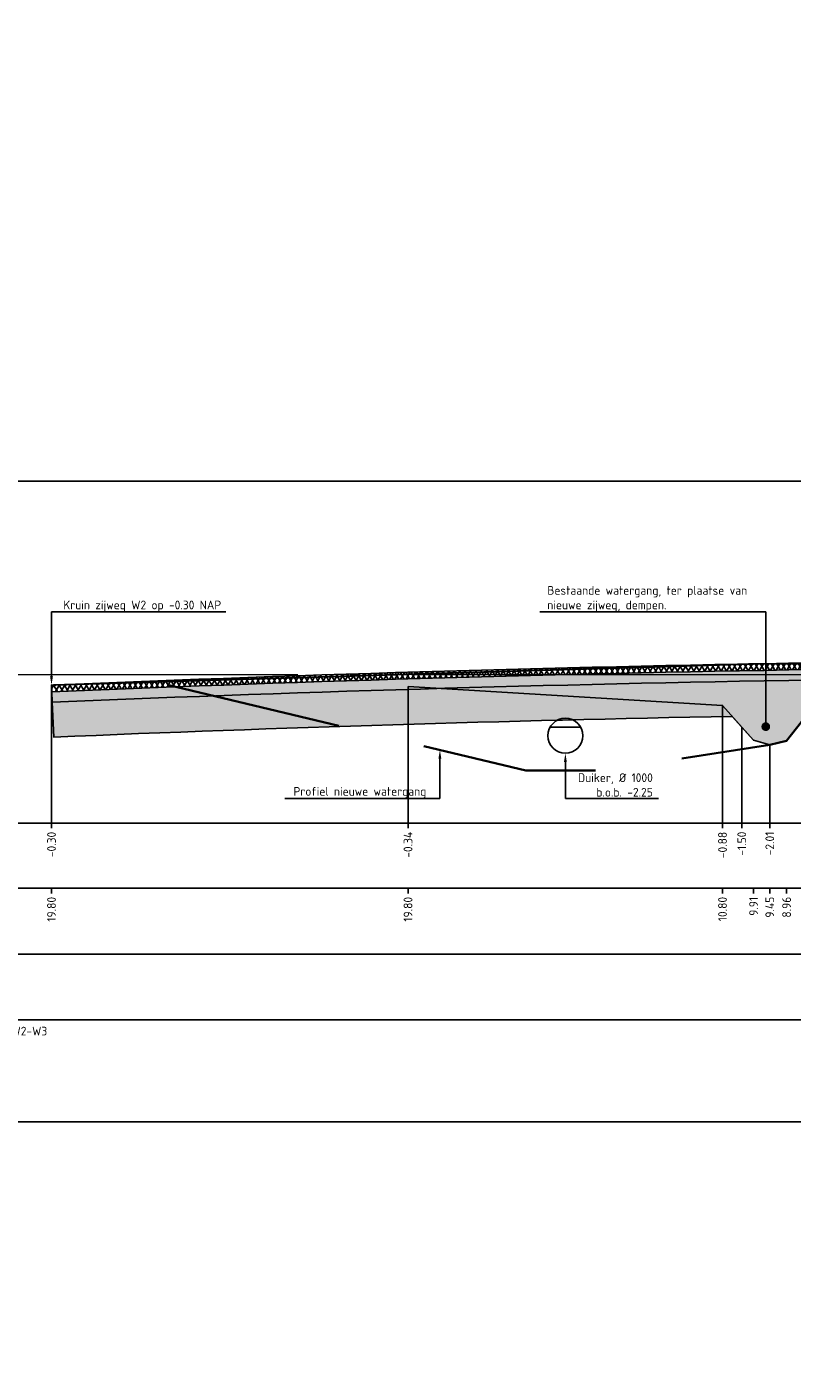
# Model space of a CAD drawing. Extents: x 102676 to 106538, y 417474 to 420545.
# Tile 39 of 112: x 104202 to 104223, y 418469 to 418508. Entities that reach past the tile are written whole.
import ezdxf
from ezdxf import colors
from ezdxf.entities.mleader import LeaderData, LeaderLine
from ezdxf.math import Vec2, Vec3

# ---------------------------------------------------------------- set-up
doc = ezdxf.new("R2010")
doc.units = 0
for name, pattern in [('AL-NAP_LIJN', [15.25, 12, -1.5, 0.25, -1.5]), ('DASHED', [0.75, 0.5, -0.25]), ('DGN Style 2', [10.029034, 6.01742, -4.011614])]:
    doc.linetypes.add(name, pattern=pattern)
doc.layers.get('0').update_dxf_attribs({"lineweight": 25})
for name, color, linetype, lineweight in [('B-WE-GW-GROND_ZAND-AD', 7, 'Continuous', 25), ('B-WE-GW-GRONDWERKLIJN_KRUIN-G', 90, 'Continuous', 25), ('B-WE-VH-VERHARDING_FUNDERING_BIMS-GD', 7, 'Continuous', 25), ('N-RO-WH-WATERLIJN', 150, 'Continuous', 25), ('N-WE-AM-NAP-G', 7, 'AL-NAP_LIJN', 18), ('N-WE-GW-GROND_ZAND-AD', 7, 'Continuous', 25), ('N-WE-VH-VERHARDING_ASFALT-A', 252, 'Continuous', 25), ('N-WE-VH-VERHARDING_ASFALT-GD', 252, 'Continuous', 25), ('N-WE-VH-VERHARDING_FUNDERING-A', 252, 'Continuous', 25), ('N-WE-WH-WATERBODEM-G', 90, 'AL-MAAIVELD', 35), ('X-XX-AL-LEGENDA-T25', 7, 'Continuous', 25), ('X-XX-AL-PROFIELBALK-G', 7, 'Continuous', 25), ('X-XX-AL-PROFIELBALK-T25', 7, 'Continuous', 25), ('X-XX-AL-TEKENBLAD_KADER_ROOSTERVERDELING-G', 7, 'Continuous', 25), ('X-XX-AL-VERWIJZING_DOORSNEDE-M_NIEUW', 1, 'Continuous', 25), ('X-XX-AL-VERWIJZING_DOORSNEDE-M_OUD', 7, 'Continuous', 25)]:
    doc.layers.add(name, color=color, linetype=linetype, lineweight=lineweight)
doc.layers.add('N-OI-RI-DUIKER', color=7, linetype='Continuous', lineweight=25, true_color=0x35b137)
doc.styles.add('NLCS-ISO-ANNOTATIEF-T25', font='NLCS-ISO.ttf', dxfattribs={"height": 2.5})
doc.linetypes.add('AL-MAAIVELD', pattern='A,12,[40,NLCS.shx,S=1,R=0,X=0,Y=-0.5],12', length=24)

# ---------------------------------------------------------------- blocks, each defined once
blk = doc.blocks.new('_Dot')
at = {"color": 0, "linetype": 'ByBlock', "lineweight": -2}
blk.add_line((-0.5, 0), (-1, 0), dxfattribs=at)
at = {"color": 0, "linetype": 'ByBlock', "const_width": 0.5}
blk.add_lwpolyline([(-0.25, 0, 1), (0.25, 0, 1)], format="xyb", close=True, dxfattribs=at)

msp = doc.modelspace()

# ---------------------------------------------------------------- hatches: boundary and pattern name
at = {"layer": 'B-WE-GW-GROND_ZAND-AD', "transparency": 33554687}
h = msp.add_hatch(dxfattribs=at)
h.set_pattern_fill('AGW-GROND_ZAND_FUNDERINGSZAND', color=8, scale=0.1, pattern_type=2)
h.set_pattern_definition([(37.5, (0, 0), (-0.00629933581, 0.1926823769), [0, -0.152, 0, -0.17, 0, -0.1625]), (7.5, (0, 0), (0.17697767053, 0.28221460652), [0, -0.082, 0, -0.137, 0, -0.0525]), (327.5, (-0.123, 0), (0.311414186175, 0.000565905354), [0, -0.05, 0, -0.18, 0, -0.235]), (317.5, (-0.123, 0), (0.30061266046, 0.0877675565), [0, -0.025, 0, -0.118, 0, -0.135])])
edge = h.paths.add_edge_path()
edge.add_line((104228.88, 418488.6231), (104228.88, 418488.8754))
edge.add_arc((104229.8722, 418253.7906), 235.0869, 90.241808, 91.254044)
edge.add_arc((104237.8843, 417640.0349), 848.8882, 90.8880717, 92.4061135)
edge.add_line((104202.246, 418488.1747), (104202.288, 418487.1756))
edge.add_arc((104237.8843, 417640.0349), 847.8882, 91.0931875, 92.4061166, ccw=False)
edge.add_line((104221.7078, 418487.7688), (104222.3165, 418487.0843))
edge.add_line((104222.3165, 418487.0843), (104222.7796, 418486.9543))
edge.add_line((104222.7796, 418486.9543), (104223.2614, 418487.0643))
edge.add_line((104223.2614, 418487.0643), (104224.1506, 418488.2025))
edge.add_line((104224.1506, 418488.2025), (104225.3677, 418488.3107))
edge.add_line((104225.3677, 418488.3107), (104227.1677, 418488.4708))
edge.add_line((104227.1677, 418488.4708), (104228.88, 418488.6231))
at = {"layer": 'N-WE-VH-VERHARDING_ASFALT-A', "transparency": 33554687}
h = msp.add_hatch(dxfattribs=at)
h.set_pattern_fill('AVH-ASFALT_LAAG1-SOD', color=256, scale=30, pattern_type=2)
h.set_pattern_definition([(60, (0, 0), (-0.11691342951, 0.0675), []), (120, (0, 0), (-0.11691342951, -0.0675), [])])
edge = h.paths.add_edge_path()
edge.add_arc((104237.8843, 417640.0349), 849.3782, 88.3578158, 92.4061882)
edge.add_line((104202.2244, 418488.6642), (104202.2334, 418488.4744))
edge.add_arc((104237.8843, 417640.0349), 849.1882, 88.3578158, 92.4061166, ccw=False)
edge.add_line((104262.22, 418488.8743), (104262.2254, 418489.0643))
at = {"layer": 'N-WE-VH-VERHARDING_FUNDERING-A', "transparency": 33554687}
h = msp.add_hatch(dxfattribs=at)
h.set_pattern_fill('AVH-FUNDERING_BIMS', color=256, scale=0.25, pattern_type=2)
h.set_pattern_definition([(30, (0, 0), (0.072168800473, 0.124999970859), [0.025, -0.225]), (150, (0, 0), (-0.144337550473, 2.9141e-08), [0.025, -0.225])])
edge = h.paths.add_edge_path()
edge.add_arc((104237.8695, 417640.4529), 848.77, 90.8871907, 92.4063005)
edge.add_line((104202.2334, 418488.4744), (104202.246, 418488.1747))
edge.add_arc((104237.8843, 417640.0349), 848.8882, 90.8880717, 92.4061135, ccw=False)
edge.add_arc((104237.8843, 417640.0505), 848.8726, 89.875853, 90.8880887, ccw=False)
edge.add_arc((104237.8843, 417640.0349), 848.8882, 88.3578158, 89.8758576, ccw=False)
edge.add_line((104262.2114, 418488.5745), (104262.22, 418488.8743))
edge.add_arc((104237.8843, 417640.0349), 849.1882, 88.3578158, 89.8758576)
edge.add_arc((104237.8821, 417640.9915), 848.2316, 89.8755724, 90.8886108)

# ---------------------------------------------------------------- linework, layer by layer
at = {"layer": 'B-WE-GW-GRONDWERKLIJN_KRUIN-G', "color": 8, "elevation": -1.8495}
msp.add_lwpolyline([(104212.4273, 418488.6243), (104221.4273, 418488.0843), (104222.3165, 418487.0843), (104222.7796, 418486.9543), (104223.2614, 418487.0643), (104224.1506, 418488.2025), (104227.3809, 418489.2343), (104228.88, 418489.294, -0.014979), (104232.2254, 418489.3943, -0.0151831), (104235.5708, 418489.294), (104237.2539, 418489.1943), (104238.1236, 418489.0643), (104240.1398, 418488.7629), (104242.266, 418487.1243), (104242.5093, 418487.0343), (104242.7525, 418487.1143), (104244.1497, 418488.1459), (104253.1497, 418488.7143)], format="xyb", dxfattribs=at)
at = {"layer": 'B-WE-VH-VERHARDING_FUNDERING_BIMS-GD', "elevation": 0.494}
msp.add_lwpolyline([(104224.7273, 418489.1211, 0.0066285), (104202.2334, 418488.4744), (104202.246, 418488.1747, -0.0066238), (104224.7272, 418488.8211, -0.0044167), (104239.7236, 418488.9211, -0.0066238), (104262.2114, 418488.5745), (104262.22, 418488.8743, 0.0066238), (104239.7242, 418489.2211), (104239.7242, 418489.2211, 0.0044202)], format="xyb", close=True, dxfattribs=at)
at = {"layer": 'B-WE-VH-VERHARDING_FUNDERING_BIMS-GD'}
msp.add_arc((104232.2254, 418465.2021, 0.71), 55.8524, 86.56611, 86.56611, dxfattribs=at)
at = {"layer": 'N-OI-RI-DUIKER', "ltscale": 2}
msp.add_circle((104216.931, 418487.2143), 0.5, dxfattribs=at)
at = {"layer": 'N-RO-WH-WATERLIJN'}
msp.add_lwpolyline([(104216.498, 418487.4643), (104217.364, 418487.4643)], dxfattribs=at)
at = {"layer": 'N-WE-AM-NAP-G', "color": 9, "lineweight": 13, "true_color": 0xd19cc7}
msp.add_lwpolyline([(104197.2749, 418488.9643), (104262.591, 418488.9643)], dxfattribs=at)
at = {"layer": 'N-WE-GW-GROND_ZAND-AD', "elevation": 0.494}
msp.add_lwpolyline([(104228.88, 418488.6231), (104228.88, 418488.8754, 0.0044167), (104224.7272, 418488.8211, 0.0066238), (104202.246, 418488.1747), (104202.288, 418487.1756, -0.0057288), (104221.7078, 418487.7688), (104222.3165, 418487.0843), (104222.7796, 418486.9543), (104223.2614, 418487.0643), (104224.1506, 418488.2025), (104225.3677, 418488.3107), (104225.3677, 418488.3107), (104227.1677, 418488.4708), (104227.1677, 418488.4708), (104228.88, 418488.6231)], format="xyb", close=True, dxfattribs=at)
at = {"layer": 'N-WE-VH-VERHARDING_ASFALT-GD', "color": 4, "linetype": 'DGN Style 2', "const_width": 0.05, "elevation": 0.494}
msp.add_lwpolyline([(104262.2254, 418489.0643, 0.0176659), (104202.2254, 418488.6643)], format="xyb", dxfattribs=at)
at = {"layer": 'N-WE-VH-VERHARDING_ASFALT-GD', "elevation": 0.494}
msp.add_lwpolyline([(104224.7273, 418489.1211, -0.0044202), (104239.7242, 418489.2211, -0.0066238), (104262.22, 418488.8743), (104262.2254, 418489.0643, 0.0066241), (104239.7236, 418489.4111), (104239.7236, 418489.4111, 0.0044141), (104224.7273, 418489.3112, 0.0066263), (104202.2244, 418488.6642), (104202.2334, 418488.4744, -0.0066285)], format="xyb", close=True, dxfattribs=at)
at = {"layer": 'N-WE-WH-WATERBODEM-G', "linetype": 'DASHED', "ltscale": 10, "flags": 128}
msp.add_lwpolyline([(104205.5833, 418488.6643), (104215.7961, 418486.2143), (104218.0659, 418486.2143), (104222.7796, 418486.9543), (104223.2614, 418487.0643), (104224.1506, 418488.2025), (104227.3809, 418489.2343)], dxfattribs=at)
at = {"layer": 'X-XX-AL-PROFIELBALK-G', "color": 7, "linetype": 'Continuous', "lineweight": 25}
for p, q in [((104202.2254, 418484.7143, 0.494), (104202.2254, 418484.5643, 0.494)), ((104212.4273, 418484.7143, -1.8495), (104212.4273, 418484.5643, -1.8495)), ((104221.4273, 418484.7143, -1.8495), (104221.4273, 418484.5643, -1.8495)), ((104221.9786, 418484.7143), (104221.9786, 418484.5643)), ((104222.7796, 418484.7143), (104222.7796, 418484.5643)), ((104202.2254, 418482.8499, 2.3435), (104202.2254, 418482.6999, 2.3435)), ((104212.4273, 418482.8499), (104212.4273, 418482.6999)), ((104221.4273, 418482.8499), (104221.4273, 418482.6999)), ((104222.3165, 418482.8499, 1.8495), (104222.3165, 418482.6999, 1.8495)), ((104222.7796, 418482.8499, 1.8495), (104222.7796, 418482.6999, 1.8495)), ((104223.2614, 418482.8499, 1.8495), (104223.2614, 418482.6999, 1.8495))]:
    msp.add_line(p, q, dxfattribs=at)
for points in [[(104201.0757, 418484.7143), (104262.591, 418484.7143), (104262.591, 418482.8499), (104201.0757, 418482.8499)], [(104201.0757, 418482.8499), (104262.591, 418482.8499), (104262.591, 418480.9643), (104201.0757, 418480.9643)]]:
    msp.add_lwpolyline(points, close=True, dxfattribs=at)
at = {"layer": 'X-XX-AL-PROFIELBALK-G'}
msp.add_lwpolyline([(104201.0757, 418480.9643), (104262.591, 418480.9643), (104262.591, 418479.0788), (104201.0757, 418479.0788)], close=True, dxfattribs=at)
at = {"layer": 'X-XX-AL-TEKENBLAD_KADER_ROOSTERVERDELING-G', "elevation": 0.9879}
msp.add_lwpolyline([(104196.5752, 418494.5079), (104263.0317, 418494.5079), (104263.0317, 418476.1588), (104196.5752, 418476.1588)], close=True, dxfattribs=at)
at = {"layer": 'X-XX-AL-VERWIJZING_DOORSNEDE-M_NIEUW'}
for points, elevation in [([(104202.2254, 418488.6643), (104202.2254, 418484.7143)], 0.494), ([(104212.4273, 418488.6243), (104212.4273, 418484.7143)], -1.8495), ([(104221.4273, 418488.0843), (104221.4273, 418484.7143)], -1.8495)]:
    msp.add_lwpolyline(points, dxfattribs=dict(at, elevation=elevation))
for points in [[(104221.9786, 418487.4643), (104221.9786, 418484.7143)], [(104222.7796, 418484.7143), (104222.7796, 418486.9543)]]:
    msp.add_lwpolyline(points, dxfattribs=at)

# ---------------------------------------------------------------- texts
at = {"layer": 'X-XX-AL-LEGENDA-T25', "insert": (104197.2749, 418478.8818, 0.9879), "char_height": 0.25, "attachment_point": 1, "style": 'NLCS-ISO-ANNOTATIEF-T25'}
msp.add_mtext_dynamic_manual_height_columns('DOORSNEDE NIEUW RSW/W2-W3\\PSCHAAL 1:100', width=20.746182, gutter_width=1.25, heights=[0], dxfattribs=at)
at = {"layer": 'X-XX-AL-PROFIELBALK-T25', "char_height": 0.25, "attachment_point": 6, "rotation": 90, "style": 'NLCS-ISO-ANNOTATIEF-T25'}
for s, insert in [('-0.30', (104202.2254, 418484.4643, 1.2557)), ('-0.34', (104212.4273, 418484.4643, -1.0878)), ('-0.88', (104221.4273, 418484.4643, -1.0878)), ('-1.50', (104221.9786, 418484.4688, 0.7618)), ('-2.01', (104222.7796, 418484.4688, 0.7618)), ('19.80', (104202.2254, 418482.5999, 3.1053)), ('19.80', (104212.4273, 418482.5999, 0.7618)), ('10.80', (104221.4273, 418482.5999, 0.7618)), ('9.91', (104222.3165, 418482.5999, 2.6113)), ('9.45', (104222.7796, 418482.6044, 2.6113)), ('8.96', (104223.2614, 418482.6044, 2.6113))]:
    msp.add_mtext_dynamic_manual_height_columns(s, width=0.445486, gutter_width=0.9, heights=[0], dxfattribs=dict(at, insert=insert))

# ---------------------------------------------------------------- leaders
at = {"layer": 'X-XX-AL-VERWIJZING_DOORSNEDE-M_OUD'}
ml = msp.add_multileader_mtext('Standard', dxfattribs=at)
ml.set_content('Bestaande watergang, ter plaatse van \\Pnieuwe zijweg, dempen.', color=256, style='NLCS-ISO-ANNOTATIEF-T25')
ml.set_leader_properties(color=256, linetype='ByLayer', lineweight=-1)
ml.set_arrow_properties(name='DOT')
ml.build(insert=Vec2(0, 0))
ml.multileader.update_dxf_attribs({"text_left_attachment_type": 5, "text_right_attachment_type": 5, "dogleg_length": 2.5, "arrow_head_size": 0.25, "scale": 0.1})
ctx = ml.context
ctx.base_point, ctx.scale, ctx.char_height, ctx.arrow_head_size, ctx.landing_gap_size, ctx.plane_origin = Vec3(104216.3233, 418490.7585), 0.1, 0.25, 0.25, 0.09, Vec3(208361.8601, 836998.8352)
ctx.left_attachment, ctx.right_attachment = 5, 5
notes = []
notes.append((ctx, [(0, (1, 1, 0), (104222.6658, 418490.7585), (-1, 0), 0.25, [(0, [(104222.6658, 418487.474)], 0, [])])]))
ctx.mtext.insert, ctx.mtext.flow_direction = Vec3(104216.4133, 418491.5002), 5
ml = msp.add_multileader_mtext('Standard', dxfattribs=at)
ml.set_content('Kruin zijweg W2 op -0.30 NAP', color=256, style='NLCS-ISO-ANNOTATIEF-T25')
ml.set_leader_properties(color=256, linetype='ByLayer', lineweight=-1)
ml.build(insert=Vec2(0, 0))
ml.multileader.update_dxf_attribs({"text_left_attachment_type": 5, "text_right_attachment_type": 5, "dogleg_length": 2.5, "arrow_head_size": 0.25, "scale": 0.1})
ctx = ml.context
ctx.base_point, ctx.scale, ctx.char_height, ctx.arrow_head_size, ctx.landing_gap_size, ctx.plane_origin = Vec3(104202.4754, 418490.7585, 0.494), 0.1, 0.25, 0.25, 0.09, Vec3(63.455, 837000.3989, 0.494)
ctx.left_attachment, ctx.right_attachment = 5, 5
notes.append((ctx, [(0, (1, 1, 0), (104202.2254, 418490.7585, 0.494), (1, 0), 0.25, [(0, [(104202.2254, 418488.6643, 0.494)], 0, [])])]))
ctx.mtext.insert, ctx.mtext.flow_direction = Vec3(104202.5654, 418491.0835, 0.494), 5
ml = msp.add_multileader_mtext('Standard', dxfattribs=at)
ml.set_content('Profiel nieuwe watergang', color=256, style='NLCS-ISO-ANNOTATIEF-T25')
ml.set_leader_properties(color=256, linetype='ByLayer', lineweight=-1)
ml.build(insert=Vec2(0, 0))
ml.multileader.update_dxf_attribs({"text_left_attachment_type": 5, "text_right_attachment_type": 5, "dogleg_length": 2.5, "arrow_head_size": 0.25, "scale": 0.1})
ctx = ml.context
ctx.base_point, ctx.scale, ctx.char_height, ctx.arrow_head_size, ctx.landing_gap_size, ctx.plane_origin = Vec3(104209.0599, 418485.4212), 0.1, 0.25, 0.25, 0.09, Vec3(208352.1104, -24.9246)
ctx.left_attachment, ctx.right_attachment = 5, 5
notes.append((ctx, [(0, (1, 1, 0), (104213.3399, 418485.4212), (-1, 0), 0.25, [(0, [(104213.3399, 418486.81)], 0, [])])]))
ctx.mtext.insert, ctx.mtext.flow_direction = Vec3(104209.1499, 418485.7462), 5
ml = msp.add_multileader_mtext('Standard', dxfattribs=at)
ml.set_content('Duiker, %%C 1000\\P\\pxi-3,l4,t4;b.o.b.^I-2.25', color=256, style='NLCS-ISO-ANNOTATIEF-T25')
ml.set_leader_properties(color=256, linetype='ByLayer', lineweight=-1)
ml.build(insert=Vec2(0, 0))
ml.multileader.update_dxf_attribs({"text_left_attachment_type": 5, "text_right_attachment_type": 5, "dogleg_length": 2.5, "arrow_head_size": 0.25, "scale": 0.1})
ctx = ml.context
ctx.base_point, ctx.scale, ctx.char_height, ctx.arrow_head_size, ctx.landing_gap_size, ctx.plane_origin = Vec3(104217.181, 418485.4212), 0.1, 0.25, 0.25, 0.09, Vec3(78.1605, -25.0204)
ctx.left_attachment, ctx.right_attachment, ctx.text_align_type = 5, 5, 2
notes.append((ctx, [(0, (1, 1, 0), (104216.931, 418485.4212), (1, 0), 0.25, [(0, [(104216.931, 418486.7143)], 0, [])])]))
ctx.mtext.insert, ctx.mtext.alignment, ctx.mtext.flow_direction = Vec3(104219.4335, 418486.1379), 3, 5
for ctx, leaders in notes:
    for number, flags, end, landing, length, lines in leaders:
        leader = LeaderData()
        leader.index, (leader.has_last_leader_line, leader.has_dogleg_vector, leader.attachment_direction) = number, flags
        leader.last_leader_point, leader.dogleg_vector, leader.dogleg_length = Vec3(end), Vec3(landing), length
        for number, points, colour, breaks in lines:
            line = LeaderLine()
            line.index, line.vertices, line.color, line.breaks = number, Vec3.list(points), colors.encode_raw_color(colour), breaks
            leader.lines.append(line)
        ctx.leaders.append(leader)

doc.saveas('drawing.dxf')
